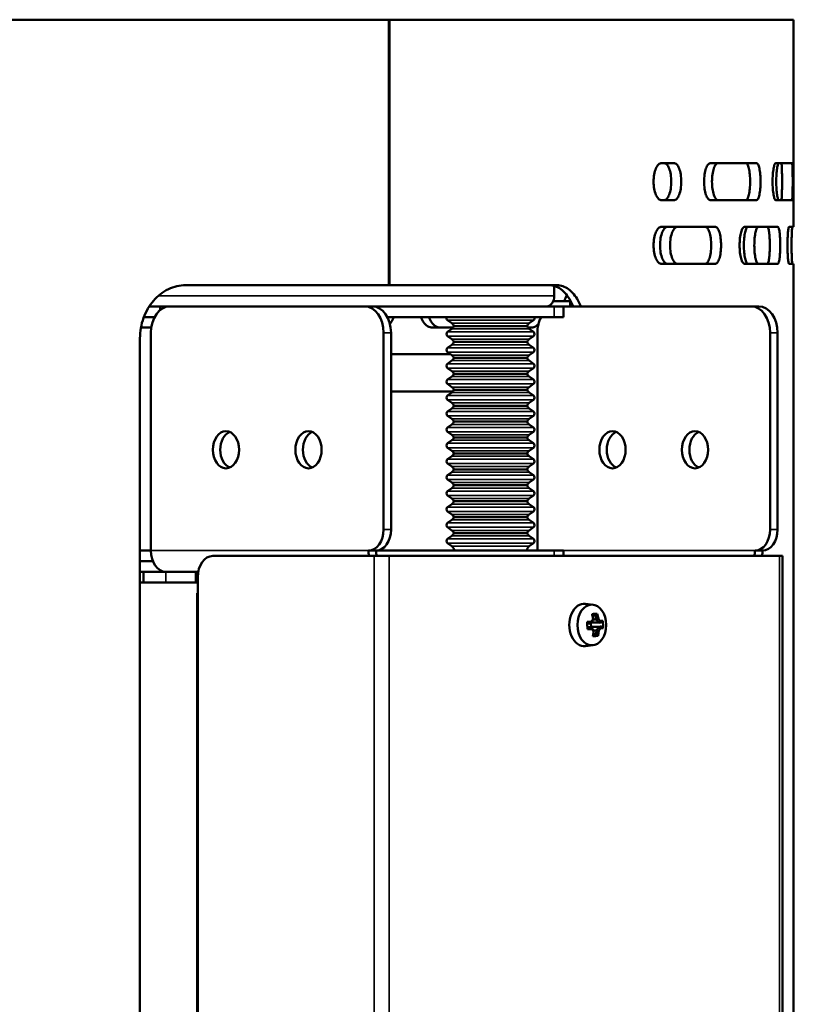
# Model space of a CAD drawing. Header units: millimetres. Extents: x -1845 to 7573, y -1484 to 1950.
# Tile 41 of 41: x 7406 to 7551, y 610 to 795. Entities that reach past the tile are written whole.
import ezdxf

# ---------------------------------------------------------------- set-up
doc = ezdxf.new("R2010")
doc.units = ezdxf.units.MM
doc.layers.add('Видимые тонкие (ГОСТ)', color=7, linetype='Continuous', lineweight=35)
doc.layers.add('Видимый контур (ГОСТ)', color=7, linetype='Continuous', lineweight=50)

msp = doc.modelspace()

# ---------------------------------------------------------------- linework, layer by layer
at = {"layer": 'Видимые тонкие (ГОСТ)'}
for p, q in [((7431.71, 743.17), (7506.31, 743.17)), ((7506.31, 741.17), (7506.31, 739.17)), ((7486.2, 738.56), (7502.37, 738.56)), ((7486.2, 736.38), (7502.37, 736.38)), ((7487.01, 737.99), (7501.56, 737.99)), ((7487.01, 736.95), (7501.56, 736.95)), ((7474.13, 736.17), (7475.55, 736.17)), ((7486.2, 735.56), (7502.37, 735.56)), ((7487.01, 734.99), (7501.56, 734.99)), ((7546.97, 736.17), (7548.38, 736.17)), ((7486.2, 733.38), (7502.37, 733.38)), ((7486.2, 732.56), (7502.37, 732.56)), ((7487.01, 733.95), (7501.56, 733.95)), ((7487.01, 731.99), (7501.56, 731.99)), ((7487.01, 730.95), (7501.56, 730.95)), ((7486.2, 730.38), (7502.37, 730.38)), ((7486.2, 729.56), (7502.37, 729.56)), ((7487.01, 728.99), (7501.56, 728.99)), ((7486.2, 727.38), (7502.37, 727.38)), ((7487.01, 727.95), (7501.56, 727.95)), ((7486.2, 726.56), (7502.37, 726.56)), ((7487.01, 725.99), (7501.56, 725.99)), ((7486.2, 724.38), (7502.37, 724.38)), ((7486.2, 723.56), (7502.37, 723.56)), ((7487.01, 724.95), (7501.56, 724.95)), ((7487.01, 722.99), (7501.56, 722.99)), ((7487.01, 721.95), (7501.56, 721.95)), ((7486.2, 721.38), (7502.37, 721.38)), ((7486.2, 720.56), (7502.37, 720.56)), ((7487.01, 719.99), (7501.56, 719.99)), ((7486.2, 718.38), (7502.37, 718.38)), ((7487.01, 718.95), (7501.56, 718.95)), ((7486.2, 717.56), (7502.37, 717.56)), ((7487.01, 716.99), (7501.56, 716.99)), ((7487.01, 715.95), (7501.56, 715.95)), ((7486.2, 715.38), (7502.37, 715.38)), ((7486.2, 714.56), (7502.37, 714.56)), ((7487.01, 713.99), (7501.56, 713.99)), ((7486.2, 712.38), (7502.37, 712.38)), ((7487.01, 712.95), (7501.56, 712.95)), ((7486.2, 711.56), (7502.37, 711.56)), ((7487.01, 710.99), (7501.56, 710.99)), ((7486.2, 709.38), (7502.37, 709.38)), ((7486.2, 708.56), (7502.37, 708.56)), ((7487.01, 709.95), (7501.56, 709.95)), ((7487.01, 707.99), (7501.56, 707.99)), ((7487.01, 706.95), (7501.56, 706.95)), ((7486.2, 706.38), (7502.37, 706.38)), ((7486.2, 705.56), (7502.37, 705.56)), ((7487.01, 704.99), (7501.56, 704.99)), ((7486.2, 703.38), (7502.37, 703.38)), ((7487.01, 703.95), (7501.56, 703.95)), ((7486.2, 702.56), (7502.37, 702.56)), ((7487.01, 701.99), (7501.56, 701.99)), ((7475.55, 699.17), (7474.13, 699.17)), ((7486.2, 700.38), (7502.37, 700.38)), ((7486.2, 699.56), (7502.37, 699.56)), ((7487.01, 700.95), (7501.56, 700.95)), ((7548.38, 699.17), (7546.97, 699.17)), ((7486.2, 697.38), (7502.37, 697.38)), ((7487.01, 698.99), (7501.56, 698.99)), ((7487.01, 697.95), (7501.56, 697.95)), ((7486.2, 696.56), (7502.37, 696.56)), ((7487.01, 695.99), (7501.56, 695.99)), ((7430.29, 695.17), (7471.31, 695.17)), ((7472.37, 482.17), (7472.37, 694.17)), ((7475.19, 694.17), (7475.19, 482.17)), ((7506.31, 695.17), (7506.31, 694.17)), ((7508.06, 695.17), (7544.14, 695.17)), ((7548.73, 482.17), (7548.73, 694.17)), ((7433.12, 691.17), (7433.12, 689.17))]:
    msp.add_line(p, q, dxfattribs=at)
at = {"layer": 'Видимый контур (ГОСТ)'}
for p, q in [((7475.16, 795.17), (7031.35, 795.17)), ((7475.16, 745.17), (7475.16, 795.17)), ((7475.16, 795.17), (7475.23, 795.17)), ((7475.23, 795.17), (7475.23, 745.17)), ((7551.35, 795.17), (7475.23, 795.17)), ((7551.35, 756.17), (7551.35, 795.17)), ((7528.83, 768.17), (7526.53, 768.17)), ((7544.4, 768.17), (7535.77, 768.17)), ((7551.1, 768.17), (7548.03, 768.17)), ((7526.53, 761.17), (7528.83, 761.17)), ((7535.77, 761.17), (7544.4, 761.17)), ((7548.03, 761.17), (7551.1, 761.17)), ((7536.6, 756.17), (7526.53, 756.17)), ((7548.39, 756.17), (7542.17, 756.17)), ((7551.35, 756.17), (7550.55, 756.17)), ((7526.53, 749.17), (7536.6, 749.17)), ((7542.17, 749.17), (7548.39, 749.17)), ((7550.55, 749.17), (7551.35, 749.17)), ((7551.35, 590.17), (7551.35, 749.17)), ((7475.16, 745.17), (7436.83, 745.17)), ((7475.23, 745.17), (7475.16, 745.17)), ((7506.83, 745.17), (7475.23, 745.17)), ((7506.31, 745.04), (7506.31, 743.17)), ((7506.12, 742.17), (7509.29, 742.17)), ((7509.29, 741.17), (7509.29, 742.17)), ((7432.06, 741.17), (7429.98, 741.17)), ((7429.98, 741.17), (7432.06, 741.17)), ((7432.06, 741.17), (7433.83, 741.17)), ((7432.06, 740.5), (7432.06, 741.17)), ((7433.83, 741.17), (7470.6, 741.17)), ((7472.01, 741.17), (7470.6, 741.17)), ((7506.31, 741.17), (7472.01, 741.17)), ((7505.25, 741.23), (7505.25, 741.17)), ((7505.58, 741.42), (7505.58, 741.17)), ((7506.31, 741.17), (7508.06, 741.17)), ((7508.06, 739.17), (7508.06, 741.17)), ((7543.43, 741.17), (7508.06, 741.17)), ((7544.84, 741.17), (7543.43, 741.17)), ((7428.97, 739.17), (7431, 739.17)), ((7474.84, 739.17), (7506.31, 739.17)), ((7487.01, 737.99), (7486.2, 738.56)), ((7501.56, 737.99), (7502.37, 738.56)), ((7508.06, 739.17), (7506.31, 739.17)), ((7430.36, 737.17), (7428.42, 737.17)), ((7487.24, 737.17), (7483.34, 737.17)), ((7487.01, 736.95), (7486.2, 736.38)), ((7487.39, 737.47), (7501.18, 737.47)), ((7502.07, 737.17), (7501.34, 737.17)), ((7501.56, 736.95), (7502.37, 736.38)), ((7428.24, 600.17), (7428.24, 735.17)), ((7430.29, 695.17), (7430.29, 736.17)), ((7474.13, 736.17), (7474.13, 699.17)), ((7475.55, 736.17), (7475.55, 699.17)), ((7487.01, 734.99), (7486.2, 735.56)), ((7487.39, 734.47), (7501.18, 734.47)), ((7501.56, 734.99), (7502.37, 735.56)), ((7503.13, 736.17), (7503.13, 695.17)), ((7546.97, 736.17), (7546.97, 699.17)), ((7548.38, 699.17), (7548.38, 736.17)), ((7487.01, 733.95), (7486.2, 733.38)), ((7487.01, 731.99), (7486.2, 732.56)), ((7501.56, 733.95), (7502.37, 733.38)), ((7501.56, 731.99), (7502.37, 732.56)), ((7475.55, 732.17), (7486.75, 732.17)), ((7487.01, 730.95), (7486.2, 730.38)), ((7487.39, 731.47), (7501.18, 731.47)), ((7501.56, 730.95), (7502.37, 730.38)), ((7487.01, 728.99), (7486.2, 729.56)), ((7501.56, 728.99), (7502.37, 729.56)), ((7487.01, 727.95), (7486.2, 727.38)), ((7487.39, 728.47), (7501.18, 728.47)), ((7501.56, 727.95), (7502.37, 727.38)), ((7487.24, 725.17), (7475.55, 725.17)), ((7487.01, 725.99), (7486.2, 726.56)), ((7487.39, 725.47), (7501.18, 725.47)), ((7501.56, 725.99), (7502.37, 726.56)), ((7487.01, 724.95), (7486.2, 724.38)), ((7487.01, 722.99), (7486.2, 723.56)), ((7501.56, 724.95), (7502.37, 724.38)), ((7501.56, 722.99), (7502.37, 723.56)), ((7487.01, 721.95), (7486.2, 721.38)), ((7487.39, 722.47), (7501.18, 722.47)), ((7501.56, 721.95), (7502.37, 721.38)), ((7487.01, 719.99), (7486.2, 720.56)), ((7501.56, 719.99), (7502.37, 720.56)), ((7487.01, 718.95), (7486.2, 718.38)), ((7487.39, 719.47), (7501.18, 719.47)), ((7501.56, 718.95), (7502.37, 718.38)), ((7487.01, 716.99), (7486.2, 717.56)), ((7487.01, 715.95), (7486.2, 715.38)), ((7487.39, 716.47), (7501.18, 716.47)), ((7501.56, 716.99), (7502.37, 717.56)), ((7501.56, 715.95), (7502.37, 715.38)), ((7487.01, 713.99), (7486.2, 714.56)), ((7501.56, 713.99), (7502.37, 714.56)), ((7487.01, 712.95), (7486.2, 712.38)), ((7487.39, 713.47), (7501.18, 713.47)), ((7501.56, 712.95), (7502.37, 712.38)), ((7487.01, 710.99), (7486.2, 711.56)), ((7487.39, 710.47), (7501.18, 710.47)), ((7501.56, 710.99), (7502.37, 711.56)), ((7487.01, 709.95), (7486.2, 709.38)), ((7487.01, 707.99), (7486.2, 708.56)), ((7501.56, 709.95), (7502.37, 709.38)), ((7501.56, 707.99), (7502.37, 708.56)), ((7487.01, 706.95), (7486.2, 706.38)), ((7487.39, 707.47), (7501.18, 707.47)), ((7501.56, 706.95), (7502.37, 706.38)), ((7487.01, 704.99), (7486.2, 705.56)), ((7501.56, 704.99), (7502.37, 705.56)), ((7487.01, 703.95), (7486.2, 703.38)), ((7487.39, 704.47), (7501.18, 704.47)), ((7501.56, 703.95), (7502.37, 703.38)), ((7487.01, 701.99), (7486.2, 702.56)), ((7487.39, 701.47), (7501.18, 701.47)), ((7501.56, 701.99), (7502.37, 702.56)), ((7487.01, 700.95), (7486.2, 700.38)), ((7487.01, 698.99), (7486.2, 699.56)), ((7501.56, 700.95), (7502.37, 700.38)), ((7501.56, 698.99), (7502.37, 699.56)), ((7487.01, 697.95), (7486.2, 697.38)), ((7487.39, 698.47), (7501.18, 698.47)), ((7501.56, 697.95), (7502.37, 697.38)), ((7487.01, 695.99), (7486.2, 696.56)), ((7501.56, 695.99), (7502.37, 696.56)), ((7430.29, 695.17), (7428.24, 695.17)), ((7441.96, 694.17), (7472.37, 694.17)), ((7472.72, 695.17), (7471.31, 695.17)), ((7475.19, 694.17), (7472.37, 694.17)), ((7506.31, 695.17), (7472.72, 695.17)), ((7475.19, 694.17), (7548.73, 694.17)), ((7506.31, 695.17), (7508.06, 695.17)), ((7508.06, 694.17), (7508.06, 695.17)), ((7544.14, 695.17), (7545.55, 695.17)), ((7549.32, 694.17), (7548.73, 694.17)), ((7549.32, 482.17), (7549.32, 694.17)), ((7428.24, 693.17), (7430.67, 693.17)), ((7430.67, 693.17), (7428.24, 693.17)), ((7428.88, 691.17), (7428.24, 691.17)), ((7428.88, 691.17), (7428.24, 691.17)), ((7433.12, 691.17), (7428.88, 691.17)), ((7428.88, 691.17), (7428.88, 689.17)), ((7432.41, 691.3), (7432.41, 691.17)), ((7433.12, 691.17), (7438.78, 691.17)), ((7438.78, 689.17), (7438.78, 691.17)), ((7439.22, 691.17), (7438.78, 691.17)), ((7439.13, 690.17), (7439.13, 486.17)), ((7428.24, 689.17), (7428.88, 689.17)), ((7428.88, 689.17), (7433.12, 689.17)), ((7438.78, 689.17), (7433.12, 689.17)), ((7439.13, 687.17), (7439.02, 687.17)), ((7439.02, 485.17), (7439.02, 687.17)), ((7513.61, 684.98), (7512.21, 685.16)), ((7514.02, 683.12), (7513.56, 682.74)), ((7512.54, 680.74), (7513.25, 680.74)), ((7513.24, 680.74), (7513.21, 681.5)), ((7513.47, 680.84), (7513.26, 680.73)), ((7513.44, 681.61), (7513.34, 681.66)), ((7513.44, 681.61), (7514.7, 681.61)), ((7515.2, 680.88), (7513.47, 680.84)), ((7514.72, 680.84), (7513.47, 680.84)), ((7514.21, 682.23), (7513.66, 682.23)), ((7513.68, 679.63), (7514.15, 679.26)), ((7513.72, 680.15), (7514.28, 680.15)), ((7513.61, 677.36), (7512.21, 677.19))]:
    msp.add_line(p, q, dxfattribs=at)
for centre, radius, start, end in [((7486.49, 738.97), 0.5, 156.4218, 234.8183), ((7502.09, 738.97), 0.5, 305.1817, 23.5782), ((7486.49, 735.97), 0.5, 125.1817, 234.8183), ((7486.44, 737.17), 1, 17.4576, 54.8183), ((7486.44, 737.77), 1, 305.1817, 342.5424), ((7502.14, 737.17), 1, 125.1817, 162.5424), ((7502.14, 737.77), 1, 197.4576, 234.8183), ((7502.09, 735.97), 0.5, 305.1817, 54.8183), ((7486.44, 734.17), 1, 17.4576, 54.8183), ((7486.44, 734.77), 1, 305.1817, 342.5424), ((7502.14, 734.17), 1, 125.1817, 162.5424), ((7502.14, 734.77), 1, 197.4576, 234.8183), ((7486.49, 732.97), 0.5, 125.1817, 234.8183), ((7502.09, 732.97), 0.5, 305.1817, 54.8183), ((7486.44, 731.17), 1, 17.4576, 54.8183), ((7486.44, 731.77), 1, 305.1817, 342.5424), ((7502.14, 731.17), 1, 125.1817, 162.5424), ((7502.14, 731.77), 1, 197.4576, 234.8183), ((7486.49, 729.97), 0.5, 125.1817, 234.8183), ((7486.44, 728.17), 1, 17.4576, 54.8183), ((7502.14, 728.17), 1, 125.1817, 162.5424), ((7502.09, 729.97), 0.5, 305.1817, 54.8183), ((7486.49, 726.97), 0.5, 125.1817, 234.8183), ((7486.44, 728.77), 1, 305.1817, 342.5424), ((7502.14, 728.77), 1, 197.4576, 234.8183), ((7502.09, 726.97), 0.5, 305.1817, 54.8183), ((7486.44, 725.17), 1, 17.4576, 54.8183), ((7486.44, 725.77), 1, 305.1817, 342.5424), ((7502.14, 725.17), 1, 125.1817, 162.5424), ((7502.14, 725.77), 1, 197.4576, 234.8183), ((7486.49, 723.97), 0.5, 125.1817, 234.8183), ((7502.09, 723.97), 0.5, 305.1817, 54.8183), ((7486.44, 722.17), 1, 17.4576, 54.8183), ((7486.44, 722.77), 1, 305.1817, 342.5424), ((7502.14, 722.17), 1, 125.1817, 162.5424), ((7502.14, 722.77), 1, 197.4576, 234.8183), ((7486.49, 720.97), 0.5, 125.1817, 234.8183), ((7486.44, 719.17), 1, 17.4576, 54.8183), ((7502.14, 719.17), 1, 125.1817, 162.5424), ((7502.09, 720.97), 0.5, 305.1817, 54.8183), ((7486.49, 717.97), 0.5, 125.1817, 234.8183), ((7486.44, 719.77), 1, 305.1817, 342.5424), ((7502.14, 719.77), 1, 197.4576, 234.8183), ((7502.09, 717.97), 0.5, 305.1817, 54.8183), ((7486.44, 716.17), 1, 17.4576, 54.8183), ((7486.44, 716.77), 1, 305.1817, 342.5424), ((7502.14, 716.17), 1, 125.1817, 162.5424), ((7502.14, 716.77), 1, 197.4576, 234.8183), ((7486.49, 714.97), 0.5, 125.1817, 234.8183), ((7486.44, 713.17), 1, 17.4576, 54.8183), ((7502.14, 713.17), 1, 125.1817, 162.5424), ((7502.09, 714.97), 0.5, 305.1817, 54.8183), ((7486.49, 711.97), 0.5, 125.1817, 234.8183), ((7486.44, 713.77), 1, 305.1817, 342.5424), ((7502.14, 713.77), 1, 197.4576, 234.8183), ((7502.09, 711.97), 0.5, 305.1817, 54.8183), ((7486.44, 710.17), 1, 17.4576, 54.8183), ((7486.44, 710.77), 1, 305.1817, 342.5424), ((7502.14, 710.17), 1, 125.1817, 162.5424), ((7502.14, 710.77), 1, 197.4576, 234.8183), ((7486.49, 708.97), 0.5, 125.1817, 234.8183), ((7502.09, 708.97), 0.5, 305.1817, 54.8183), ((7486.44, 707.17), 1, 17.4576, 54.8183), ((7486.44, 707.77), 1, 305.1817, 342.5424), ((7502.14, 707.17), 1, 125.1817, 162.5424), ((7502.14, 707.77), 1, 197.4576, 234.8183), ((7486.49, 705.97), 0.5, 125.1817, 234.8183), ((7486.44, 704.17), 1, 17.4576, 54.8183), ((7502.14, 704.17), 1, 125.1817, 162.5424), ((7502.09, 705.97), 0.5, 305.1817, 54.8183), ((7486.49, 702.97), 0.5, 125.1817, 234.8183), ((7486.44, 704.77), 1, 305.1817, 342.5424), ((7502.14, 704.77), 1, 197.4576, 234.8183), ((7502.09, 702.97), 0.5, 305.1817, 54.8183), ((7486.44, 701.17), 1, 17.4576, 54.8183), ((7486.44, 701.77), 1, 305.1817, 342.5424), ((7502.14, 701.17), 1, 125.1817, 162.5424), ((7502.14, 701.77), 1, 197.4576, 234.8183), ((7486.49, 699.97), 0.5, 125.1817, 234.8183), ((7502.09, 699.97), 0.5, 305.1817, 54.8183), ((7486.49, 696.97), 0.5, 125.1817, 234.8183), ((7486.44, 698.17), 1, 17.4576, 54.8183), ((7486.44, 698.77), 1, 305.1817, 342.5424), ((7502.14, 698.17), 1, 125.1817, 162.5424), ((7502.14, 698.77), 1, 197.4576, 234.8183), ((7502.09, 696.97), 0.5, 305.1817, 54.8183), ((7486.44, 695.17), 1, 0, 54.8183), ((7502.14, 695.17), 1, 125.1817, 180)]:
    msp.add_arc(centre, radius, start, end, dxfattribs=at)
for centre, major_axis, ratio, start_param, end_param in [((7504.89, 743.17), (0, -2), 0.707107, 0, 1.570796), ((7433.83, 736.17), (0, 5), 0.707107, 0, 1.570796), ((7470.6, 736.17), (0, 5), 0.707107, 4.712389, 6.283185), ((7472.01, 736.17), (0, 5), 0.707107, 4.712389, 6.283185), ((7543.43, 736.17), (0, 5), 0.707107, 4.712389, 6.283185), ((7544.84, 736.17), (0, 5), 0.707107, 4.712389, 6.283185), ((7506.66, 736.17), (0, 5), 0.707107, 0.927295, 1.570796), ((7445.85, 714.17), (0, 3.5), 0.707107, 0.289752, 2.851841), ((7461.41, 714.17), (0, 3.5), 0.707107, 0.289752, 2.851841), ((7518.68, 714.17), (0, 3.5), 0.707107, 0.289752, 2.851841), ((7534.24, 714.17), (0, 3.5), 0.707107, 0.289752, 2.851841), ((7471.31, 699.17), (0, -4), 0.707107, 0, 1.570796), ((7472.72, 699.17), (0, -4), 0.707107, 0, 1.570796), ((7544.14, 699.17), (0, -4), 0.707107, 0, 1.570796), ((7545.55, 699.17), (0, -4), 0.707107, 0, 1.570796), ((7433.12, 695.17), (0, -4), 0.707107, 4.712389, 6.283185), ((7441.96, 690.17), (0, 4), 0.707107, 0, 1.570796), ((7474.13, 695.17), (0, 4), 0.707107, 1.570796, 1.823477), ((7474.13, 695.17), (0, -2), 0.707107, 4.712389, 5.235988), ((7542.72, 695.17), (0, 2), 0.707107, 4.18879, 4.712389), ((7542.72, 695.17), (0, -4), 0.707107, 1.318116, 1.570796), ((7438.78, 687.17), (0, 4), 0.707107, 6.128812, 6.283185), ((7438.78, 687.17), (0, 2), 0.707107, 6.030505, 6.283185), ((7511.96, 681.17), (0, -4), 0.707107, 3.053992, 6.370786), ((7510.16, 680.09), (-5.81, -2.58), 0.32337, 3.76126, 3.978371), ((7509.2, 681.14), (0.45, -6.43), 0.706259, 1.703203, 1.850682), ((7509.41, 681.15), (-0.43, 6.14), 0.706259, 4.83321, 4.983271), ((7509.95, 681.19), (0.43, -6.14), 0.706259, 1.691617, 1.841679), ((7510.17, 681.2), (-0.45, 6.43), 0.706259, 4.844795, 4.992275), ((7509.66, 681.86), (-6.44, -0.22), 0.03462, 2.026788, 2.174267), ((7510.88, 681.22), (0.28, -6.35), 0.258394, 1.426396, 1.643507), ((7509.67, 681.55), (6.16, 0.21), 0.03462, 5.192095, 5.327446), ((7509.7, 680.79), (-6.16, -0.21), 0.03462, 2.050571, 2.185853), ((7509.15, 681.85), (4.8, 3.75), 0.52388, 5.228269, 5.379383), ((7538.73, 727.99), (-32.94, -48.91), 0.18338, 0.461087, 0.461306), ((7509.2, 680.43), (-5.13, 3.29), 0.47492, 3.999194, 4.150308), ((7509, 682.05), (-5, -3.9), 0.52388, 2.109512, 2.214955), ((7510.16, 681.92), (5.13, -3.29), 0.47492, 0.857602, 1.008715), ((7542.79, 640.09), (-36.34, 44.21), 0.176466, 5.800702, 5.800921), ((7510.21, 680.5), (-4.8, -3.75), 0.52388, 2.086677, 2.23779), ((7510.3, 682.14), (-5.34, 3.42), 0.47492, 4.022029, 4.127473), ((7509.67, 681.55), (6.16, 0.21), 0.03462, 5.666929, 5.81699), ((7509.7, 680.79), (-6.16, -0.21), 0.03462, 2.525336, 2.675398), ((7480.63, 634.35), (32.94, 48.91), 0.18338, 6.067629, 6.067848), ((7509.66, 681.86), (-6.44, -0.22), 0.03462, 2.536922, 2.684401), ((7509.36, 681.12), (-1.03, 6.27), 0.965108, 4.471233, 4.688344), ((7509.71, 680.48), (6.44, 0.22), 0.03462, 5.168381, 5.31586), ((7509.06, 680.2), (5.34, -3.42), 0.47492, 0.880437, 0.98588), ((7509.2, 681.14), (0.45, -6.43), 0.706259, 1.193069, 1.340548), ((7510.08, 682.25), (5.95, -2.23), 0.383344, 5.474372, 5.691483), ((7509.41, 681.15), (-0.43, 6.14), 0.706259, 4.343665, 4.493727), ((7476.58, 722.25), (36.34, -44.21), 0.176466, 0.19416, 0.194379), ((7509.95, 681.19), (0.43, -6.14), 0.706259, 1.202073, 1.352134), ((7510.17, 681.2), (-0.45, 6.43), 0.706259, 4.334662, 4.482141), ((7510.37, 680.29), (5, 3.9), 0.52388, 5.251104, 5.356548), ((7509.71, 680.48), (6.44, 0.22), 0.03462, 5.678514, 5.825994)]:
    msp.add_ellipse(centre, major_axis=major_axis, ratio=ratio, start_param=start_param, end_param=end_param, dxfattribs=at)
for centre, major_axis in [((7444.44, 714.17), (0, 3.5)), ((7459.99, 714.17), (0, 3.5)), ((7517.27, 714.17), (0, 3.5)), ((7532.82, 714.17), (0, 3.5)), ((7513.38, 681.17), (0, 3.83))]:
    msp.add_ellipse(centre, major_axis=major_axis, ratio=0.707107, dxfattribs=at)
for points, knots in [([(7526.53, 768.17), (7526.34, 768.17), (7526.14, 768.08), (7525.77, 767.73), (7525.59, 767.46), (7525.32, 766.83), (7525.2, 766.44), (7525.05, 765.58), (7525.01, 765.11), (7525.01, 764.67)], [-0.5286147, -0.5286147, -0.5286147, -0.5286147, -0.396127, -0.396127, -0.2636393, -0.2636393, -0.1318197, -0.1318197, 0, 0, 0, 0]), ([(7526.95, 761.17), (7527.12, 761.17), (7527.32, 761.26), (7527.66, 761.62), (7527.82, 761.89), (7528.07, 762.51), (7528.18, 762.9), (7528.32, 763.76), (7528.35, 764.23), (7528.35, 765.11), (7528.32, 765.58), (7528.18, 766.44), (7528.07, 766.83), (7527.82, 767.46), (7527.66, 767.73), (7527.32, 768.08), (7527.12, 768.17), (7526.95, 768.17)], [0.528138, 0.528138, 0.528138, 0.528138, 0.660279, 0.660279, 0.792419, 0.792419, 0.924239, 0.924239, 1.056059, 1.056059, 1.187879, 1.187879, 1.319699, 1.319699, 1.451839, 1.451839, 1.58398, 1.58398, 1.58398, 1.58398]), ([(7528.83, 768.17), (7529.01, 768.17), (7529.2, 768.08), (7529.55, 767.73), (7529.7, 767.46), (7529.95, 766.83), (7530.06, 766.44), (7530.2, 765.58), (7530.24, 765.11), (7530.24, 764.23), (7530.2, 763.76), (7530.06, 762.9), (7529.95, 762.51), (7529.7, 761.89), (7529.55, 761.62), (7529.2, 761.26), (7529.01, 761.17), (7528.83, 761.17)], [0.528126, 0.528126, 0.528126, 0.528126, 0.660262, 0.660262, 0.792398, 0.792398, 0.924218, 0.924218, 1.056039, 1.056039, 1.187859, 1.187859, 1.319679, 1.319679, 1.451815, 1.451815, 1.583951, 1.583951, 1.583951, 1.583951]), ([(7535.77, 761.17), (7535.61, 761.17), (7535.45, 761.26), (7535.14, 761.62), (7535, 761.89), (7534.78, 762.51), (7534.69, 762.9), (7534.56, 763.76), (7534.53, 764.23), (7534.53, 764.67), (7534.53, 765.11), (7534.56, 765.58), (7534.69, 766.44), (7534.78, 766.83), (7535, 767.45), (7535.14, 767.72), (7535.45, 768.08), (7535.61, 768.17), (7535.77, 768.17)], [1.593903, 1.593903, 1.593903, 1.593903, 1.727986, 1.727986, 1.862068, 1.862068, 1.99382, 1.99382, 2.125571, 2.125571, 2.125571, 2.257323, 2.257323, 2.389075, 2.389075, 2.523157, 2.523157, 2.65724, 2.65724, 2.65724, 2.65724]), ([(7537.19, 768.17), (7537.04, 768.17), (7536.89, 768.08), (7536.6, 767.73), (7536.47, 767.46), (7536.27, 766.84), (7536.17, 766.44), (7536.05, 765.58), (7536.02, 765.11), (7536.02, 764.23), (7536.05, 763.76), (7536.17, 762.9), (7536.27, 762.51), (7536.47, 761.89), (7536.6, 761.62), (7536.89, 761.26), (7537.04, 761.17), (7537.19, 761.17)], [0.527435, 0.527435, 0.527435, 0.527435, 0.659286, 0.659286, 0.791138, 0.791138, 0.922977, 0.922977, 1.054817, 1.054817, 1.186657, 1.186657, 1.318497, 1.318497, 1.450348, 1.450348, 1.582199, 1.582199, 1.582199, 1.582199]), ([(7542.42, 761.17), (7542.52, 761.17), (7542.63, 761.26), (7542.83, 761.62), (7542.91, 761.89), (7543.05, 762.51), (7543.11, 762.9), (7543.19, 763.76), (7543.21, 764.23), (7543.21, 765.11), (7543.19, 765.58), (7543.11, 766.44), (7543.05, 766.83), (7542.91, 767.46), (7542.83, 767.73), (7542.63, 768.08), (7542.52, 768.17), (7542.42, 768.17)], [0.527896, 0.527896, 0.527896, 0.527896, 0.659929, 0.659929, 0.791961, 0.791961, 0.923788, 0.923788, 1.055615, 1.055615, 1.187441, 1.187441, 1.319268, 1.319268, 1.451301, 1.451301, 1.583333, 1.583333, 1.583333, 1.583333]), ([(7544.4, 768.17), (7544.5, 768.17), (7544.6, 768.08), (7544.8, 767.73), (7544.89, 767.46), (7545.02, 766.83), (7545.08, 766.44), (7545.16, 765.58), (7545.18, 765.11), (7545.18, 764.23), (7545.16, 763.76), (7545.08, 762.9), (7545.02, 762.51), (7544.89, 761.89), (7544.8, 761.62), (7544.6, 761.26), (7544.5, 761.17), (7544.4, 761.17)], [0.527888, 0.527888, 0.527888, 0.527888, 0.659917, 0.659917, 0.791947, 0.791947, 0.923774, 0.923774, 1.055601, 1.055601, 1.187428, 1.187428, 1.319254, 1.319254, 1.451284, 1.451284, 1.583314, 1.583314, 1.583314, 1.583314]), ([(7548.03, 761.17), (7547.96, 761.17), (7547.88, 761.26), (7547.74, 761.62), (7547.67, 761.89), (7547.57, 762.51), (7547.52, 762.9), (7547.46, 763.76), (7547.44, 764.23), (7547.44, 764.67), (7547.44, 765.11), (7547.46, 765.58), (7547.52, 766.44), (7547.57, 766.83), (7547.67, 767.45), (7547.74, 767.72), (7547.88, 768.08), (7547.96, 768.17), (7548.03, 768.17)], [1.592092, 1.592092, 1.592092, 1.592092, 1.725842, 1.725842, 1.859593, 1.859593, 1.991359, 1.991359, 2.123125, 2.123125, 2.123125, 2.254891, 2.254891, 2.386657, 2.386657, 2.520407, 2.520407, 2.654158, 2.654158, 2.654158, 2.654158]), ([(7548.65, 768.17), (7548.59, 768.17), (7548.52, 768.08), (7548.39, 767.73), (7548.33, 767.46), (7548.24, 766.84), (7548.2, 766.44), (7548.14, 765.58), (7548.13, 765.11), (7548.13, 764.23), (7548.14, 763.76), (7548.2, 762.9), (7548.24, 762.51), (7548.33, 761.89), (7548.39, 761.62), (7548.52, 761.26), (7548.59, 761.17), (7548.65, 761.17)], [0.527537, 0.527537, 0.527537, 0.527537, 0.659422, 0.659422, 0.791308, 0.791308, 0.923144, 0.923144, 1.054981, 1.054981, 1.186818, 1.186818, 1.318655, 1.318655, 1.45054, 1.45054, 1.582426, 1.582426, 1.582426, 1.582426]), ([(7549.09, 761.17), (7549.11, 761.17), (7549.13, 761.26), (7549.17, 761.62), (7549.18, 761.89), (7549.2, 762.51), (7549.21, 762.9), (7549.22, 763.76), (7549.23, 764.23), (7549.23, 765.11), (7549.22, 765.58), (7549.21, 766.44), (7549.2, 766.84), (7549.18, 767.46), (7549.17, 767.73), (7549.13, 768.08), (7549.11, 768.17), (7549.09, 768.17)], [0.527693, 0.527693, 0.527693, 0.527693, 0.65964, 0.65964, 0.791587, 0.791587, 0.923419, 0.923419, 1.055252, 1.055252, 1.187084, 1.187084, 1.318916, 1.318916, 1.450863, 1.450863, 1.58281, 1.58281, 1.58281, 1.58281]), ([(7551.1, 768.17), (7551.12, 768.17), (7551.14, 768.08), (7551.17, 767.73), (7551.18, 767.46), (7551.2, 766.84), (7551.21, 766.44), (7551.22, 765.58), (7551.23, 765.11), (7551.23, 764.23), (7551.22, 763.76), (7551.21, 762.9), (7551.2, 762.51), (7551.18, 761.89), (7551.17, 761.62), (7551.14, 761.26), (7551.12, 761.17), (7551.1, 761.17)], [0.527688, 0.527688, 0.527688, 0.527688, 0.659634, 0.659634, 0.791579, 0.791579, 0.923411, 0.923411, 1.055244, 1.055244, 1.187076, 1.187076, 1.318908, 1.318908, 1.450854, 1.450854, 1.582799, 1.582799, 1.582799, 1.582799]), ([(7525.01, 764.67), (7525.01, 764.23), (7525.05, 763.76), (7525.2, 762.9), (7525.32, 762.51), (7525.59, 761.89), (7525.77, 761.62), (7526.14, 761.26), (7526.34, 761.17), (7526.53, 761.17)], [1.0569489, 1.0569489, 1.0569489, 1.0569489, 1.1887686, 1.1887686, 1.3205883, 1.3205883, 1.4530759, 1.4530759, 1.5855636, 1.5855636, 1.5855636, 1.5855636]), ([(7526.53, 756.17), (7526.34, 756.17), (7526.14, 756.08), (7525.77, 755.73), (7525.59, 755.46), (7525.32, 754.83), (7525.2, 754.44), (7525.05, 753.58), (7525.01, 753.11), (7525.01, 752.67)], [0.5283342, 0.5283342, 0.5283342, 0.5283342, 0.6608219, 0.6608219, 0.7933096, 0.7933096, 0.9251292, 0.9251292, 1.0569489, 1.0569489, 1.0569489, 1.0569489]), ([(7527.67, 749.17), (7527.49, 749.17), (7527.3, 749.26), (7526.95, 749.62), (7526.79, 749.89), (7526.53, 750.51), (7526.42, 750.9), (7526.28, 751.76), (7526.24, 752.23), (7526.24, 753.11), (7526.28, 753.58), (7526.42, 754.44), (7526.53, 754.83), (7526.79, 755.46), (7526.95, 755.73), (7527.3, 756.08), (7527.49, 756.17), (7527.67, 756.17)], [0.527808, 0.527808, 0.527808, 0.527808, 0.659978, 0.659978, 0.792147, 0.792147, 0.92398, 0.92398, 1.055812, 1.055812, 1.187645, 1.187645, 1.319477, 1.319477, 1.451647, 1.451647, 1.583816, 1.583816, 1.583816, 1.583816]), ([(7529.55, 756.17), (7529.37, 756.17), (7529.19, 756.08), (7528.83, 755.73), (7528.67, 755.46), (7528.42, 754.83), (7528.31, 754.44), (7528.16, 753.58), (7528.12, 753.11), (7528.12, 752.23), (7528.16, 751.76), (7528.31, 750.9), (7528.42, 750.51), (7528.67, 749.89), (7528.83, 749.62), (7529.19, 749.26), (7529.37, 749.17), (7529.55, 749.17)], [0.527801, 0.527801, 0.527801, 0.527801, 0.659966, 0.659966, 0.79213, 0.79213, 0.923963, 0.923963, 1.055795, 1.055795, 1.187628, 1.187628, 1.319461, 1.319461, 1.451625, 1.451625, 1.58379, 1.58379, 1.58379, 1.58379]), ([(7534.72, 749.17), (7534.87, 749.17), (7535.02, 749.26), (7535.3, 749.62), (7535.43, 749.89), (7535.63, 750.51), (7535.72, 750.9), (7535.83, 751.76), (7535.86, 752.23), (7535.86, 753.11), (7535.83, 753.58), (7535.72, 754.44), (7535.63, 754.84), (7535.43, 755.46), (7535.3, 755.73), (7535.02, 756.08), (7534.87, 756.17), (7534.72, 756.17)], [0.527367, 0.527367, 0.527367, 0.527367, 0.659225, 0.659225, 0.791082, 0.791082, 0.922925, 0.922925, 1.054767, 1.054767, 1.186609, 1.186609, 1.318452, 1.318452, 1.450309, 1.450309, 1.582167, 1.582167, 1.582167, 1.582167]), ([(7536.6, 756.17), (7536.75, 756.17), (7536.9, 756.08), (7537.18, 755.73), (7537.31, 755.46), (7537.51, 754.84), (7537.6, 754.44), (7537.71, 753.58), (7537.74, 753.11), (7537.74, 752.23), (7537.71, 751.76), (7537.6, 750.9), (7537.51, 750.51), (7537.31, 749.89), (7537.18, 749.62), (7536.9, 749.26), (7536.75, 749.17), (7536.6, 749.17)], [0.527367, 0.527367, 0.527367, 0.527367, 0.659224, 0.659224, 0.791082, 0.791082, 0.922924, 0.922924, 1.054766, 1.054766, 1.186609, 1.186609, 1.318451, 1.318451, 1.450308, 1.450308, 1.582166, 1.582166, 1.582166, 1.582166]), ([(7542.17, 749.17), (7542.06, 749.17), (7541.93, 749.26), (7541.7, 749.62), (7541.59, 749.89), (7541.42, 750.51), (7541.35, 750.9), (7541.25, 751.76), (7541.22, 752.23), (7541.22, 752.67), (7541.22, 753.11), (7541.25, 753.58), (7541.35, 754.44), (7541.42, 754.83), (7541.59, 755.46), (7541.7, 755.73), (7541.93, 756.08), (7542.06, 756.17), (7542.17, 756.17)], [1.58532, 1.58532, 1.58532, 1.58532, 1.717814, 1.717814, 1.850309, 1.850309, 1.982128, 1.982128, 2.113948, 2.113948, 2.113948, 2.245767, 2.245767, 2.377587, 2.377587, 2.510081, 2.510081, 2.642576, 2.642576, 2.642576, 2.642576]), ([(7542.83, 749.17), (7542.73, 749.17), (7542.62, 749.26), (7542.43, 749.62), (7542.34, 749.89), (7542.19, 750.51), (7542.13, 750.9), (7542.04, 751.76), (7542.02, 752.23), (7542.02, 753.11), (7542.04, 753.58), (7542.13, 754.44), (7542.19, 754.83), (7542.34, 755.46), (7542.43, 755.73), (7542.62, 756.08), (7542.73, 756.17), (7542.83, 756.17)], [0.52763, 0.52763, 0.52763, 0.52763, 0.659686, 0.659686, 0.791743, 0.791743, 0.923579, 0.923579, 1.055416, 1.055416, 1.187253, 1.187253, 1.31909, 1.31909, 1.451146, 1.451146, 1.583202, 1.583202, 1.583202, 1.583202]), ([(7544.8, 756.17), (7544.7, 756.17), (7544.6, 756.08), (7544.4, 755.73), (7544.31, 755.46), (7544.16, 754.83), (7544.1, 754.44), (7544.02, 753.58), (7544, 753.11), (7544, 752.23), (7544.02, 751.76), (7544.1, 750.9), (7544.16, 750.51), (7544.31, 749.89), (7544.4, 749.62), (7544.6, 749.26), (7544.7, 749.17), (7544.8, 749.17)], [0.527626, 0.527626, 0.527626, 0.527626, 0.659679, 0.659679, 0.791732, 0.791732, 0.923569, 0.923569, 1.055405, 1.055405, 1.187242, 1.187242, 1.319079, 1.319079, 1.451132, 1.451132, 1.583185, 1.583185, 1.583185, 1.583185]), ([(7546.42, 749.17), (7546.49, 749.17), (7546.56, 749.26), (7546.68, 749.62), (7546.74, 749.89), (7546.82, 750.51), (7546.86, 750.9), (7546.91, 751.76), (7546.92, 752.23), (7546.92, 753.11), (7546.91, 753.58), (7546.86, 754.44), (7546.82, 754.84), (7546.74, 755.46), (7546.68, 755.73), (7546.56, 756.08), (7546.49, 756.17), (7546.42, 756.17)], [0.527407, 0.527407, 0.527407, 0.527407, 0.659304, 0.659304, 0.791202, 0.791202, 0.923044, 0.923044, 1.054886, 1.054886, 1.186728, 1.186728, 1.318569, 1.318569, 1.450467, 1.450467, 1.582365, 1.582365, 1.582365, 1.582365]), ([(7548.39, 756.17), (7548.46, 756.17), (7548.53, 756.08), (7548.65, 755.73), (7548.71, 755.46), (7548.8, 754.84), (7548.83, 754.44), (7548.88, 753.58), (7548.89, 753.11), (7548.89, 752.23), (7548.88, 751.76), (7548.83, 750.9), (7548.8, 750.51), (7548.71, 749.89), (7548.65, 749.62), (7548.53, 749.26), (7548.46, 749.17), (7548.39, 749.17)], [0.527406, 0.527406, 0.527406, 0.527406, 0.659303, 0.659303, 0.7912, 0.7912, 0.923042, 0.923042, 1.054883, 1.054883, 1.186725, 1.186725, 1.318567, 1.318567, 1.450464, 1.450464, 1.582361, 1.582361, 1.582361, 1.582361]), ([(7550.55, 749.17), (7550.51, 749.17), (7550.47, 749.26), (7550.4, 749.62), (7550.37, 749.89), (7550.31, 750.51), (7550.29, 750.9), (7550.25, 751.76), (7550.25, 752.23), (7550.25, 752.67), (7550.25, 753.11), (7550.25, 753.58), (7550.29, 754.44), (7550.31, 754.83), (7550.37, 755.46), (7550.4, 755.73), (7550.47, 756.08), (7550.51, 756.17), (7550.55, 756.17)], [1.58443, 1.58443, 1.58443, 1.58443, 1.716756, 1.716756, 1.849081, 1.849081, 1.980908, 1.980908, 2.112734, 2.112734, 2.112734, 2.24456, 2.24456, 2.376387, 2.376387, 2.508712, 2.508712, 2.641038, 2.641038, 2.641038, 2.641038]), ([(7551.17, 756.17), (7551.15, 756.17), (7551.13, 756.08), (7551.1, 755.73), (7551.08, 755.46), (7551.05, 754.83), (7551.04, 754.44), (7551.02, 753.58), (7551.02, 753.11), (7551.02, 752.23), (7551.02, 751.76), (7551.04, 750.9), (7551.05, 750.51), (7551.08, 749.89), (7551.1, 749.62), (7551.13, 749.26), (7551.15, 749.17), (7551.17, 749.17)], [0.527492, 0.527492, 0.527492, 0.527492, 0.659455, 0.659455, 0.791417, 0.791417, 0.923257, 0.923257, 1.055097, 1.055097, 1.186937, 1.186937, 1.318777, 1.318777, 1.450739, 1.450739, 1.582702, 1.582702, 1.582702, 1.582702]), ([(7525.01, 752.67), (7525.01, 752.23), (7525.05, 751.76), (7525.2, 750.9), (7525.32, 750.51), (7525.59, 749.89), (7525.77, 749.62), (7526.14, 749.26), (7526.34, 749.17), (7526.53, 749.17)], [1.0569489, 1.0569489, 1.0569489, 1.0569489, 1.1887686, 1.1887686, 1.3205883, 1.3205883, 1.4530759, 1.4530759, 1.5855636, 1.5855636, 1.5855636, 1.5855636]), ([(7428.24, 735.17), (7428.24, 736.43), (7428.46, 737.78), (7429.36, 740.24), (7430.03, 741.36), (7431.56, 743.13), (7432.53, 743.9), (7434.64, 744.92), (7435.77, 745.17), (7436.83, 745.17)], [0, 0, 0, 0, 0.378715, 0.378715, 0.75743, 0.75743, 1.140476, 1.140476, 1.523522, 1.523522, 1.523522, 1.523522]), ([(7509.85, 741.17), (7509.69, 741.56), (7509.52, 741.92), (7508.85, 743.13), (7508.23, 743.9), (7506.86, 744.92), (7506.11, 745.17), (7505.39, 745.17)], [-2.4254113, -2.4254113, -2.4254113, -2.4254113, -2.2849834, -2.2849834, -1.901835, -1.901835, -1.5186866, -1.5186866, -1.5186866, -1.5186866]), ([(7506.83, 745.17), (7507.55, 745.17), (7508.3, 744.92), (7509.68, 743.9), (7510.3, 743.13), (7510.97, 741.92), (7511.14, 741.56), (7511.3, 741.17)], [1.5184989, 1.5184989, 1.5184989, 1.5184989, 1.9015449, 1.9015449, 2.2845909, 2.2845909, 2.4249948, 2.4249948, 2.4249948, 2.4249948]), ([(7508.23, 742.17), (7508.33, 742.54), (7508.46, 742.87), (7508.63, 743.19), (7508.65, 743.23), (7508.68, 743.27)], [1.2031324, 1.2031324, 1.2031324, 1.2031324, 1.3184224, 1.3184224, 1.3369798, 1.3369798, 1.3369798, 1.3369798]), ([(7476.05, 739.17), (7475.93, 738.8), (7475.76, 738.47), (7475.5, 738.09), (7475.42, 737.99), (7475.33, 737.9)], [2.2633286, 2.2633286, 2.2633286, 2.2633286, 2.3788622, 2.3788622, 2.4234615, 2.4234615, 2.4234615, 2.4234615]), ([(7483.34, 737.17), (7483.05, 737.17), (7482.73, 737.26), (7482.15, 737.62), (7481.89, 737.89), (7481.49, 738.47), (7481.33, 738.8), (7481.21, 739.17)], [0.5273642, 0.5273642, 0.5273642, 0.5273642, 0.6592149, 0.6592149, 0.7910655, 0.7910655, 0.9063546, 0.9063546, 0.9063546, 0.9063546]), ([(7482.71, 739.17), (7482.83, 738.8), (7482.99, 738.47), (7483.38, 737.89), (7483.65, 737.62), (7484.23, 737.26), (7484.54, 737.17), (7484.84, 737.17)], [1.2031457, 1.2031457, 1.2031457, 1.2031457, 1.3184347, 1.3184347, 1.4502852, 1.4502852, 1.5821357, 1.5821357, 1.5821357, 1.5821357]), ([(7503.37, 737.99), (7503.21, 737.77), (7503.04, 737.57), (7502.6, 737.26), (7502.32, 737.17), (7502.07, 737.17)], [2.4105813, 2.4105813, 2.4105813, 2.4105813, 2.5124131, 2.5124131, 2.6449325, 2.6449325, 2.6449325, 2.6449325])]:
    msp.add_open_spline(points, degree=3, knots=knots, dxfattribs=at)
for points in [[(7509.78, 741.35), (7509.77, 741.29), (7509.76, 741.23), (7509.76, 741.17)], [(7513.32, 681.8), (7513.29, 681.7), (7513.26, 681.61), (7513.23, 681.51)], [(7513.36, 680.43), (7513.33, 680.53), (7513.29, 680.63), (7513.26, 680.73)], [(7513.63, 682.3), (7513.65, 682.26), (7513.66, 682.22), (7513.67, 682.19)], [(7514.61, 682.37), (7514.48, 682.32), (7514.35, 682.27), (7514.21, 682.23)], [(7514.96, 681.92), (7514.87, 681.81), (7514.78, 681.71), (7514.7, 681.61)], [(7515.01, 680.54), (7514.91, 680.64), (7514.82, 680.74), (7514.72, 680.84)], [(7513.72, 679.98), (7513.72, 680.02), (7513.73, 680.07), (7513.74, 680.12)], [(7514.69, 680.04), (7514.55, 680.08), (7514.42, 680.12), (7514.29, 680.15)]]:
    msp.add_open_spline(points, degree=3, dxfattribs=at)
for points, weights in [([(7513.43, 683.21), (7513.46, 683.15), (7513.48, 683.09)], [1, 1.00025945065, 1]), ([(7514.02, 683.12), (7514.21, 683.2), (7514.41, 683.28)], [1, 1.00025945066, 1]), ([(7513.26, 680.73), (7513.26, 680.74), (7513.25, 680.74)], [0.960465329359, 0.960447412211, 0.960429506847]), ([(7513.67, 682.19), (7513.67, 682.19), (7513.67, 682.19)], [0.960465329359, 0.960447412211, 0.960429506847]), ([(7514.7, 681.61), (7514.7, 681.61), (7514.7, 681.61)], [0.960465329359, 0.960447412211, 0.960429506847]), ([(7515.44, 681.96), (7515.3, 681.8), (7515.17, 681.65)], [1, 1.00025945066, 1]), ([(7515.2, 680.88), (7515.34, 680.74), (7515.48, 680.59)], [1, 1.00025945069, 1]), ([(7513.61, 679.22), (7513.6, 679.14), (7513.58, 679.06)], [1, 1.00025945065, 1]), ([(7514.55, 679.13), (7514.35, 679.19), (7514.15, 679.26)], [1, 1.00025945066, 1]), ([(7514.29, 680.15), (7514.28, 680.15), (7514.28, 680.15)], [0.960465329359, 0.960447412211, 0.960429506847])]:
    msp.add_rational_spline(points, weights, degree=2, dxfattribs=at)

doc.saveas('drawing.dxf')
